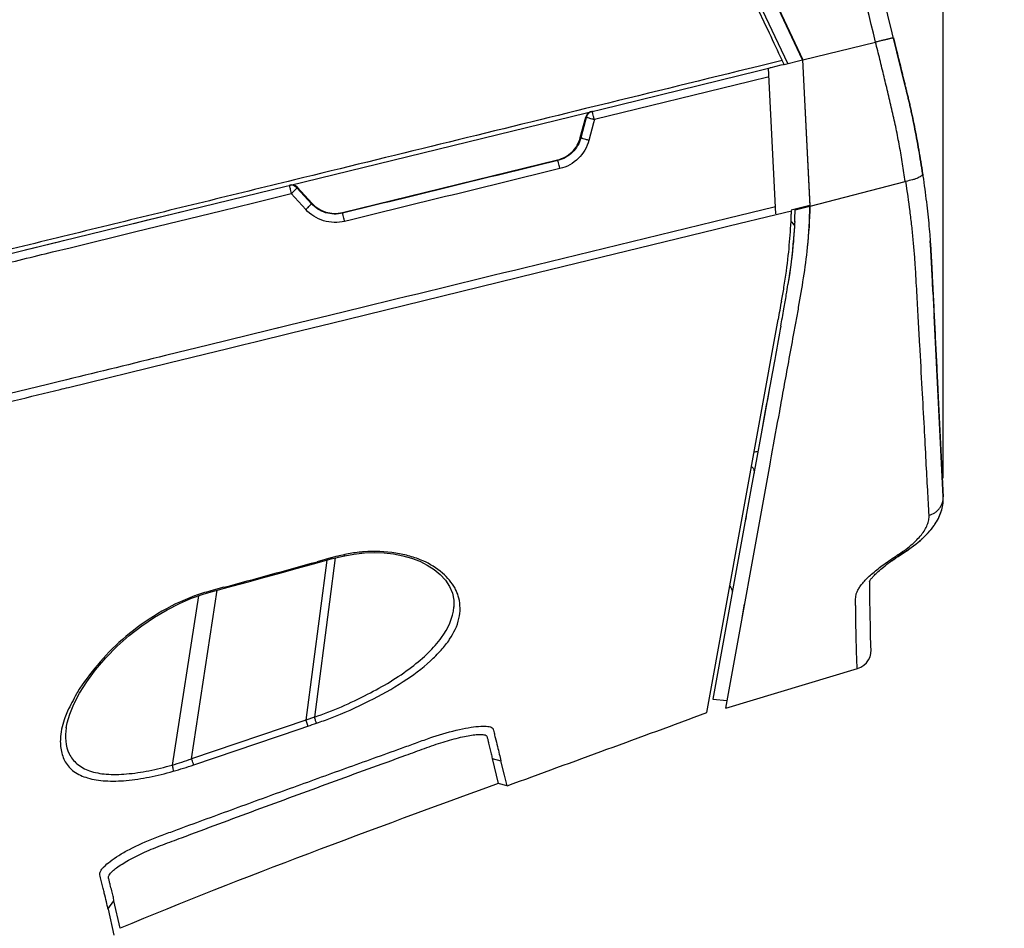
# Model space of a CAD drawing. Header units: millimetres. Extents: x 176 to 472, y 345 to 631.
# Tile 19 of 22: x 392 to 417, y 557 to 580. Entities that reach past the tile are written whole.
import ezdxf

# ---------------------------------------------------------------- set-up
doc = ezdxf.new("R2010")
doc.units = ezdxf.units.MM
doc.header["$LTSCALE"] = 32.67
doc.header["$PDMODE"] = 3
doc.header["$PDSIZE"] = 8
doc.layers.get('0').update_dxf_attribs({"linetype": 'CONTINUOUS'})
doc.layers.get('Defpoints').update_dxf_attribs({"linetype": 'CONTINUOUS'})
doc.layers.add('00_COMPONENTS', color=7, linetype='CONTINUOUS')
doc.layers.add('51__DRAFT_DIMS', color=7, linetype='CONTINUOUS')
doc.styles.get("Standard").update_dxf_attribs({"font": 'simfang.ttf'})
doc.dimstyles.new('DIMSTYLE_3', dxfattribs={"dimtxt": 3, "dimasz": 3, "dimexe": 2.5, "dimexo": 0.5, "dimgap": 0.75, "dimtad": 1, "dimdec": 1, "dimdsep": 46, "dimtxsty": 'STANDARD', "dimblk": '_FILLED', "dimblk1": '_FILLED', "dimblk2": '_FILLED', "dimcen": 0.09, "dimclrt": 3, "dimazin": 2, "dimtp": 0.5, "dimtm": 0.5, "dimtfac": 1, "dimtdec": 1, "dimtofl": 0, "dimtmove": 0, "dimatfit": 3, "dimldrblk": '_FILLED', "dimfxl": 1, "dimtolj": 1, "dimarcsym": 0})
doc.dimstyles.new('DIMSTYLE_4', dxfattribs={"dimtxt": 3, "dimasz": 3, "dimexe": 2.5, "dimexo": 0.5, "dimgap": 0.75, "dimtad": 1, "dimdsep": 46, "dimtxsty": 'STANDARD', "dimblk": '_FILLED', "dimblk1": '_FILLED', "dimblk2": '_FILLED', "dimcen": 0.09, "dimclrt": 3, "dimazin": 2, "dimtp": 0.3, "dimtm": 0.3, "dimtfac": 1, "dimtofl": 0, "dimtmove": 0, "dimatfit": 3, "dimldrblk": '_FILLED', "dimfxl": 1, "dimtolj": 1, "dimarcsym": 0})

# ---------------------------------------------------------------- blocks, each defined once
blk = doc.blocks.new('_FILLED')
at = {"color": 0, "linetype": 'ByBlock'}
blk.add_solid([(0, 0), (-1, 0.1667), (-1, -0.1667)], dxfattribs=at)
blk = doc.blocks.new('*D3')
at = {"layer": '51__DRAFT_DIMS', "color": 0, "lineweight": -2}
for p, q in [((404.524, 602.513), (423.604, 602.513)), ((421.104, 435.271), (421.104, 599.513)), ((382.44, 432.271), (423.604, 432.271))]:
    blk.add_line(p, q, dxfattribs=at)
at = {"layer": 'Defpoints', "color": 0}
for p in [(404.024, 602.513), (421.104, 602.513), (381.94, 432.271)]:
    blk.add_point(p, dxfattribs=at)
at = {"layer": '51__DRAFT_DIMS', "color": 0, "linetype": 'ByBlock', "lineweight": -2, "xscale": 3, "yscale": 3, "zscale": 3}
for p, rotation in [((421.104, 602.513), 90.0000000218), ((421.104, 432.271), 270.0000000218)]:
    blk.add_blockref('_FILLED', p, dxfattribs=dict(at, rotation=rotation))
at = {"layer": '51__DRAFT_DIMS', "color": 3, "insert": (416.354, 517.469), "char_height": 3, "attachment_point": 2, "rotation": 90, "line_spacing_factor": 0.9}
blk.add_mtext('\\A1;170.2', dxfattribs=at)
blk = doc.blocks.new('*D4')
at = {"layer": '51__DRAFT_DIMS', "color": 0, "lineweight": -2}
for p, q in [((318.823, 567.195), (318.823, 612.619)), ((415.673, 568.281), (415.673, 612.619)), ((321.823, 610.119), (412.673, 610.119))]:
    blk.add_line(p, q, dxfattribs=at)
at = {"layer": 'Defpoints', "color": 0}
for p in [(415.673, 610.119), (415.673, 567.781), (318.823, 566.695)]:
    blk.add_point(p, dxfattribs=at)
at = {"layer": '51__DRAFT_DIMS', "color": 0, "linetype": 'ByBlock', "lineweight": -2, "xscale": 3, "yscale": 3, "zscale": 3, "rotation": 180}
blk.add_blockref('_FILLED', (318.823, 610.119), dxfattribs=at)
at = {"layer": '51__DRAFT_DIMS', "color": 0, "linetype": 'ByBlock', "lineweight": -2, "xscale": 3, "yscale": 3, "zscale": 3}
blk.add_blockref('_FILLED', (415.673, 610.119), dxfattribs=at)
at = {"layer": '51__DRAFT_DIMS', "color": 3, "insert": (367.166, 614.869), "char_height": 3, "attachment_point": 2, "line_spacing_factor": 0.9}
blk.add_mtext('\\A1;96.85', dxfattribs=at)

msp = doc.modelspace()

# ---------------------------------------------------------------- linework, layer by layer
at = {"layer": '00_COMPONENTS', "color": 7}
for p, q in [((411.683, 578.926), (400.972, 601.6)), ((412.063, 579.019), (401.327, 601.746)), ((404.521, 595.004), (412.072, 579.021)), ((414.705, 578.319), (410.873, 593.997)), ((414.702, 578.334), (414.395, 579.587)), ((412.072, 579.021), (413.935, 579.476)), ((411.189, 578.805), (411.221, 578.813)), ((411.249, 578.82), (411.221, 578.813)), ((411.505, 578.882), (411.249, 578.82)), ((411.559, 578.895), (411.505, 578.882)), ((411.587, 578.902), (411.54, 579.003)), ((411.587, 578.902), (411.559, 578.895)), ((411.587, 578.902), (412.063, 579.019)), ((412.072, 579.021), (412.063, 579.019)), ((412.063, 579.019), (412.251, 575.262)), ((412.072, 579.019), (412.072, 579.021)), ((412.072, 579.019), (412.072, 579.021)), ((412.259, 575.28), (412.072, 579.019)), ((406.875, 577.75), (410.95, 578.747)), ((410.95, 578.747), (411.189, 578.805)), ((411.376, 575.066), (411.189, 578.805)), ((398.883, 575.797), (406.515, 577.662)), ((406.356, 577.024), (406.495, 577.55)), ((406.515, 577.662), (406.659, 577.698)), ((406.659, 577.698), (406.875, 577.75)), ((400.247, 575.101), (405.772, 576.452)), ((415.14, 576.113), (415.145, 576.081)), ((392.707, 574.287), (398.801, 575.777)), ((398.801, 575.777), (398.883, 575.797)), ((412.26, 575.265), (414.696, 575.897)), ((399.1, 575.742), (399.466, 575.34)), ((412.25, 575.28), (411.771, 575.163)), ((412.26, 575.265), (412.259, 575.28)), ((395.286, 574.918), (396.11, 575.119)), ((410.177, 574.756), (411.38, 575.05)), ((411.38, 575.05), (411.775, 575.147)), ((411.871, 575.17), (412.251, 575.262)), ((411.871, 575.187), (411.871, 575.17)), ((412.251, 575.262), (412.26, 575.265)), ((394.892, 574.821), (395.256, 574.91)), ((395.256, 574.91), (395.286, 574.918)), ((405.268, 573.557), (409.832, 574.672)), ((409.832, 574.672), (410.177, 574.756)), ((391.774, 574.059), (392.707, 574.287)), ((392.103, 574.14), (392.964, 574.35)), ((392.707, 574.287), (392.964, 574.35)), ((392.964, 574.35), (393.091, 574.381)), ((415.353, 574.154), (415.338, 574.37)), ((415.341, 574.327), (415.341, 574.333)), ((415.35, 574.198), (415.35, 574.201)), ((415.364, 573.954), (415.353, 574.154)), ((415.384, 573.568), (415.364, 573.954)), ((400.839, 572.475), (405.268, 573.557)), ((415.396, 573.326), (415.381, 573.648)), ((415.409, 573.071), (415.384, 573.568)), ((415.409, 573.071), (415.535, 570.542)), ((398.938, 572.01), (399.969, 572.262)), ((399.969, 572.262), (400.839, 572.475)), ((409.603, 562.257), (411.439, 572.35)), ((415.673, 567.797), (415.439, 572.46)), ((398.009, 571.783), (398.938, 572.01)), ((411.502, 572.184), (411.488, 572.103)), ((397.719, 571.712), (398.009, 571.783)), ((395.791, 571.241), (397.31, 571.612)), ((397.31, 571.612), (397.719, 571.712)), ((393.215, 570.61), (395.791, 571.241)), ((411.211, 570.596), (410.998, 569.419)), ((415.535, 570.542), (415.536, 570.526)), ((415.536, 570.526), (415.536, 570.523)), ((415.536, 570.523), (415.536, 570.525)), ((415.536, 570.525), (415.536, 570.523)), ((415.536, 570.523), (415.536, 570.523)), ((415.536, 570.523), (415.536, 570.519)), ((415.536, 570.523), (415.537, 570.51)), ((415.536, 570.519), (415.672, 567.802)), ((415.537, 570.51), (415.539, 570.477)), ((410.998, 569.419), (410.87, 568.712)), ((410.87, 568.712), (410.763, 568.127)), ((411.238, 568.696), (411.267, 568.853)), ((410.088, 562.375), (411.228, 568.641)), ((411.228, 568.639), (411.238, 568.696)), ((410.763, 568.128), (409.758, 562.603)), ((415.671, 567.822), (415.658, 568.084)), ((415.671, 567.683), (415.673, 567.727)), ((415.671, 567.684), (415.672, 567.688)), ((415.672, 567.697), (415.672, 567.702)), ((415.672, 567.693), (415.672, 567.697)), ((415.672, 567.688), (415.672, 567.693)), ((415.674, 567.77), (415.673, 567.8)), ((415.673, 567.794), (415.673, 567.797)), ((415.673, 567.789), (415.673, 567.794)), ((415.673, 567.778), (415.673, 567.782)), ((415.673, 567.773), (415.673, 567.778)), ((415.674, 567.769), (415.673, 567.773)), ((415.673, 567.727), (415.674, 567.77)), ((415.673, 567.732), (415.674, 567.736)), ((415.673, 567.727), (415.673, 567.732)), ((415.673, 567.722), (415.673, 567.727)), ((415.673, 567.717), (415.673, 567.722)), ((415.673, 567.711), (415.673, 567.717)), ((415.673, 567.706), (415.673, 567.711)), ((415.674, 567.764), (415.674, 567.769)), ((415.674, 567.759), (415.674, 567.764)), ((415.674, 567.755), (415.674, 567.759)), ((415.674, 567.75), (415.674, 567.755)), ((415.674, 567.741), (415.674, 567.746)), ((415.674, 567.736), (415.674, 567.741)), ((415.623, 567.432), (415.624, 567.436)), ((415.624, 567.436), (415.626, 567.441)), ((415.627, 567.447), (415.629, 567.452)), ((415.629, 567.452), (415.631, 567.458)), ((415.631, 567.458), (415.632, 567.463)), ((415.632, 567.463), (415.634, 567.469)), ((415.634, 567.469), (415.635, 567.474)), ((415.635, 567.474), (415.637, 567.479)), ((415.637, 567.479), (415.638, 567.484)), ((415.64, 567.493), (415.642, 567.498)), ((415.642, 567.498), (415.643, 567.503)), ((415.643, 567.503), (415.644, 567.508)), ((415.644, 567.508), (415.645, 567.513)), ((415.645, 567.513), (415.646, 567.518)), ((415.646, 567.518), (415.647, 567.523)), ((415.647, 567.523), (415.649, 567.527)), ((415.65, 567.535), (415.651, 567.54)), ((415.651, 567.54), (415.652, 567.545)), ((415.652, 567.545), (415.653, 567.549)), ((415.653, 567.549), (415.654, 567.554)), ((415.654, 567.554), (415.655, 567.559)), ((415.655, 567.559), (415.656, 567.565)), ((415.656, 567.565), (415.657, 567.571)), ((415.659, 567.58), (415.66, 567.585)), ((415.66, 567.585), (415.661, 567.591)), ((415.661, 567.591), (415.662, 567.597)), ((415.662, 567.597), (415.663, 567.603)), ((415.663, 567.608), (415.664, 567.614)), ((415.663, 567.603), (415.663, 567.608)), ((415.665, 567.621), (415.666, 567.626)), ((415.666, 567.632), (415.667, 567.637)), ((415.666, 567.626), (415.666, 567.632)), ((415.667, 567.637), (415.668, 567.642)), ((415.668, 567.64), (415.671, 567.683)), ((415.668, 567.648), (415.669, 567.653)), ((415.668, 567.642), (415.668, 567.648)), ((415.669, 567.653), (415.669, 567.658)), ((415.67, 567.669), (415.671, 567.674)), ((415.67, 567.664), (415.67, 567.669)), ((415.671, 567.679), (415.671, 567.684)), ((415.671, 567.674), (415.671, 567.679)), ((410.612, 567.297), (410.595, 567.203)), ((415.514, 567.186), (415.517, 567.192)), ((415.517, 567.192), (415.52, 567.198)), ((415.52, 567.198), (415.523, 567.203)), ((415.523, 567.203), (415.527, 567.209)), ((415.527, 567.209), (415.53, 567.215)), ((415.53, 567.215), (415.533, 567.22)), ((415.534, 567.223), (415.537, 567.229)), ((415.537, 567.229), (415.54, 567.234)), ((415.54, 567.234), (415.543, 567.24)), ((415.543, 567.24), (415.545, 567.245)), ((415.545, 567.245), (415.548, 567.25)), ((415.548, 567.25), (415.551, 567.255)), ((415.551, 567.255), (415.555, 567.263)), ((415.559, 567.273), (415.563, 567.281)), ((415.563, 567.281), (415.566, 567.288)), ((415.566, 567.288), (415.57, 567.295)), ((415.57, 567.295), (415.573, 567.303)), ((415.573, 567.303), (415.576, 567.31)), ((415.58, 567.319), (415.583, 567.326)), ((415.583, 567.326), (415.586, 567.333)), ((415.586, 567.333), (415.589, 567.339)), ((415.589, 567.339), (415.592, 567.346)), ((415.592, 567.346), (415.594, 567.353)), ((415.597, 567.359), (415.599, 567.366)), ((415.599, 567.366), (415.602, 567.372)), ((415.602, 567.372), (415.604, 567.378)), ((415.604, 567.378), (415.606, 567.384)), ((415.606, 567.384), (415.609, 567.391)), ((415.609, 567.391), (415.611, 567.397)), ((415.615, 567.409), (415.617, 567.415)), ((415.617, 567.415), (415.619, 567.42)), ((415.619, 567.42), (415.621, 567.426)), ((415.621, 567.426), (415.623, 567.432)), ((415.331, 566.929), (415.341, 566.94)), ((415.345, 566.946), (415.355, 566.957)), ((415.355, 566.957), (415.363, 566.968)), ((415.363, 566.968), (415.372, 566.979)), ((415.372, 566.979), (415.38, 566.989)), ((415.388, 566.999), (415.396, 567.009)), ((415.396, 567.009), (415.403, 567.019)), ((415.403, 567.019), (415.41, 567.029)), ((415.41, 567.029), (415.417, 567.038)), ((415.421, 567.043), (415.427, 567.052)), ((415.436, 567.065), (415.442, 567.073)), ((415.442, 567.073), (415.448, 567.082)), ((415.456, 567.094), (415.461, 567.101)), ((415.461, 567.101), (415.466, 567.109)), ((415.466, 567.109), (415.471, 567.116)), ((415.471, 567.116), (415.475, 567.123)), ((415.475, 567.123), (415.48, 567.13)), ((415.484, 567.136), (415.488, 567.143)), ((415.488, 567.143), (415.492, 567.149)), ((415.492, 567.149), (415.496, 567.155)), ((415.496, 567.155), (415.499, 567.162)), ((415.499, 567.162), (415.503, 567.168)), ((415.503, 567.168), (415.507, 567.174)), ((415.262, 566.852), (415.274, 566.866)), ((415.274, 566.866), (415.287, 566.879)), ((415.287, 566.879), (415.299, 566.892)), ((415.31, 566.905), (415.32, 566.917)), ((415.32, 566.917), (415.331, 566.929)), ((414.899, 566.531), (414.92, 566.547)), ((400.061, 566.231), (399.914, 565.105)), ((414.351, 566.157), (414.407, 566.196)), ((414.401, 566.192), (414.459, 566.232)), ((414.454, 566.229), (414.514, 566.269)), ((414.514, 566.269), (414.571, 566.306)), ((414.664, 566.366), (414.571, 566.306)), ((396.877, 565.36), (397.413, 565.505)), ((413.785, 565.621), (413.785, 565.637)), ((413.785, 565.571), (413.785, 565.621)), ((413.787, 565.28), (413.786, 565.456)), ((413.79, 565.083), (413.787, 565.28)), ((399.914, 565.105), (399.53, 562.14)), ((403.112, 564.968), (403.114, 564.992)), ((410.51, 564.695), (410.574, 565.047)), ((413.793, 564.901), (413.79, 565.083)), ((413.805, 564.335), (413.793, 564.901)), ((413.809, 564.145), (413.805, 564.335)), ((413.811, 564.08), (413.809, 564.145)), ((413.812, 564.049), (413.811, 564.08)), ((413.813, 564.021), (413.812, 564.049)), ((410.088, 562.375), (413.47, 563.392)), ((409.758, 562.603), (410.123, 562.569)), ((399.314, 562.065), (396.379, 561.072)), ((393.159, 561.872), (393.158, 561.864)), ((404.094, 561.082), (404.249, 560.44)), ((404.406, 560.648), (404.317, 561.017)), ((404.474, 560.376), (404.406, 560.648)), ((404.474, 560.375), (404.251, 560.441)), ((394.544, 556.718), (394.385, 557.42)), ((394.232, 557.21), (394.381, 556.545))]:
    msp.add_line(p, q, dxfattribs=at)
at = {"layer": '00_COMPONENTS', "color": 4}
for p, q in [((411.195, 578.919), (410.925, 578.853)), ((411.163, 578.911), (410.925, 578.853)), ((411.54, 579.003), (411.195, 578.919)), ((411.2, 578.583), (410.715, 578.464)), ((410.715, 578.464), (406.717, 577.488)), ((406.82, 577.849), (406.489, 577.768)), ((406.513, 577.554), (406.49, 577.469)), ((406.495, 577.55), (406.513, 577.554)), ((406.49, 577.469), (406.371, 577.02)), ((406.694, 577.402), (406.575, 576.954)), ((406.717, 577.488), (406.694, 577.402)), ((406.356, 577.024), (406.371, 577.02)), ((405.772, 576.452), (405.776, 576.436)), ((399.023, 575.941), (398.858, 575.901)), ((399.023, 575.941), (398.858, 575.901)), ((397.972, 575.352), (398.936, 575.587)), ((399.309, 575.178), (398.936, 575.587)), ((399.079, 575.737), (399.1, 575.742)), ((399.452, 575.327), (399.079, 575.737)), ((397.133, 575.146), (397.972, 575.352)), ((399.466, 575.34), (399.452, 575.327)), ((394.942, 574.611), (397.133, 575.146)), ((400.247, 575.101), (400.252, 575.084)), ((411.333, 575.242), (410.13, 574.949)), ((411.366, 575.251), (411.333, 575.242)), ((411.366, 575.251), (411.333, 575.242)), ((410.13, 574.949), (405.22, 573.751)), ((393.256, 574.198), (394.942, 574.611)), ((392.81, 574.089), (393.256, 574.198)), ((400.791, 572.67), (399.921, 572.457)), ((399.921, 572.457), (398.89, 572.205)), ((398.89, 572.205), (396.803, 571.695)), ((398.89, 572.205), (398.127, 572.019)), ((396.803, 571.695), (395.744, 571.436)), ((395.744, 571.436), (395.707, 571.427)), ((415.539, 570.477), (415.539, 570.477)), ((415.539, 570.477), (415.539, 570.477)), ((415.672, 567.801), (415.672, 567.802)), ((415.672, 567.8), (415.673, 567.8)), ((415.673, 567.8), (415.673, 567.8)), ((399.851, 566.174), (399.314, 562.065)), ((399.949, 566.229), (399.603, 566.133)), ((397.207, 565.477), (396.87, 565.386)), ((396.556, 565.258), (395.877, 560.911)), ((396.379, 561.072), (397.034, 565.402)), ((399.53, 562.139), (399.314, 562.066)), ((399.137, 561.834), (399.364, 561.911)), ((396.433, 560.917), (399.137, 561.834)), ((404.092, 561.082), (404.318, 561.016)), ((394.228, 557.214), (394.381, 557.424))]:
    msp.add_line(p, q, dxfattribs=at)
at = {"layer": '00_COMPONENTS', "color": 7}
for points in [[(415.381, 573.648), (415.372, 573.813), (415.363, 573.981)], [(414.622, 566.339), (414.67, 566.37), (414.731, 566.41), (414.792, 566.452), (414.852, 566.496), (414.912, 566.541), (414.971, 566.587), (415.029, 566.633), (415.085, 566.681), (415.138, 566.729), (415.189, 566.778), (415.238, 566.827), (415.284, 566.875), (415.327, 566.923), (415.367, 566.971), (415.403, 567.019), (415.437, 567.065), (415.468, 567.111), (415.497, 567.157), (415.523, 567.202), (415.547, 567.247), (415.568, 567.291), (415.588, 567.335), (415.605, 567.379), (415.62, 567.423), (415.633, 567.467), (415.645, 567.51), (415.654, 567.554), (415.662, 567.597), (415.668, 567.64)], [(415.612, 567.401), (415.613, 567.403), (415.615, 567.409)], [(415.427, 567.052), (415.43, 567.056), (415.436, 567.065)], [(415.067, 566.666), (415.08, 566.678), (415.092, 566.688), (415.104, 566.699)], [(415.116, 566.709), (415.127, 566.719), (415.137, 566.729), (415.147, 566.738), (415.157, 566.748)], [(415.176, 566.766), (415.185, 566.774), (415.194, 566.783), (415.202, 566.791), (415.21, 566.799)], [(415.218, 566.807), (415.226, 566.815), (415.234, 566.822), (415.241, 566.83), (415.248, 566.837), (415.255, 566.845)], [(414.664, 566.366), (414.702, 566.392), (414.738, 566.416), (414.77, 566.438), (414.8, 566.458), (414.827, 566.478), (414.853, 566.497), (414.877, 566.514)], [(414.959, 566.577), (414.977, 566.591), (414.994, 566.605)], [(415.01, 566.618), (415.025, 566.631), (415.04, 566.643), (415.054, 566.655)], [(397.413, 565.505), (397.839, 565.62), (398.261, 565.735), (398.679, 565.85), (399.094, 565.964), (399.504, 566.077), (399.959, 566.204)], [(399.959, 566.204), (399.994, 566.214), (400.11, 566.243), (400.223, 566.27), (400.307, 566.288)], [(400.307, 566.288), (400.541, 566.328), (400.813, 566.358), (401.073, 566.368), (401.321, 566.36), (401.564, 566.333), (401.799, 566.288), (402.022, 566.225), (402.233, 566.145), (402.428, 566.047), (402.605, 565.934), (402.762, 565.804), (402.896, 565.657), (403, 565.498), (403.073, 565.327), (403.111, 565.145), (403.112, 564.968)], [(414.51, 566.266), (414.568, 566.304), (414.619, 566.337)], [(413.782, 565.634), (413.782, 565.633), (413.781, 565.63), (413.78, 565.628), (413.78, 565.628), (413.781, 565.63), (413.783, 565.633), (413.785, 565.638), (413.789, 565.645), (413.794, 565.652), (413.8, 565.662), (413.807, 565.672), (413.816, 565.685), (413.826, 565.699), (413.839, 565.714), (413.853, 565.731), (413.869, 565.749), (413.887, 565.768), (413.906, 565.789), (413.928, 565.811), (413.952, 565.834), (413.977, 565.859), (414.005, 565.884), (414.035, 565.911), (414.068, 565.939), (414.102, 565.967), (414.139, 565.997), (414.178, 566.028), (414.219, 566.06), (414.262, 566.093), (414.308, 566.126), (414.356, 566.161)], [(413.786, 565.456), (413.785, 565.536), (413.785, 565.571)], [(393.158, 561.864), (393.182, 561.992), (393.248, 562.219), (393.353, 562.477), (393.5, 562.759), (393.685, 563.052), (393.911, 563.356), (394.176, 563.665), (394.467, 563.96), (394.775, 564.234), (395.1, 564.488), (395.429, 564.712), (395.75, 564.901), (396.064, 565.061), (396.372, 565.193), (396.673, 565.299), (396.878, 565.359)], [(413.817, 563.965), (413.817, 563.966), (413.816, 563.97), (413.816, 563.977), (413.815, 563.986), (413.814, 563.996), (413.814, 564.008), (413.813, 564.021)]]:
    msp.add_lwpolyline(points, dxfattribs=at)
for centre, radius, start, end in [((406.688, 577.499), 0.2, 110.6606, 165.2057), ((406.707, 577.503), 0.2, 144.7855, 151.6654), ((406.688, 577.5), 0.199, 103.7572, 110.739), ((398.952, 575.608), 0.2, 49.2478, 103.7504), ((398.953, 575.608), 0.199, 42.2986, 49.3231), ((400.057, 575.878), 0.8, 222.2827, 283.7366), ((398.307, 575.519), 13.473, 356.4673, 357.9989), ((398.692, 575.504), 13.088, 358.0042, 358.4338), ((396.034, 575.65), 15.845, 357.163, 358.2623), ((398.58, 575.636), 13.685, 353.996, 358.4473), ((419.565, 580.845), 9.821, 217.3961, 218.2575), ((383.278, 577.708), 28.755, 350.5529, 351.0863), ((382.782, 577.84), 29.176, 350.1119, 350.4564), ((343.511, 584.756), 69.052, 349.6506, 350.05457), ((374.416, 579.179), 37.739, 349.9977, 350.5578), ((343.659, 584.589), 68.968, 349.63765, 350.00952), ((744.774, 509.534), 339.106, 169.62641, 169.8283), ((409.964, 577.382), 8.471, 275.8141, 276.452), ((413.326, 563.871), 0.5, 286.7801, 10.8303)]:
    msp.add_arc(centre, radius, start, end, dxfattribs=at)
at = {"layer": '00_COMPONENTS', "color": 4}
for centre, radius, start, end in [((406.706, 577.503), 0.2, 158.0973, 165.1525), ((406.709, 577.502), 0.203, 151.6566, 158.1073), ((407.543, 580.656), 3.273, 254.1472, 254.7657), ((407.562, 580.724), 3.344, 254.7577, 255.3753), ((398.931, 575.603), 0.2, 42.2579, 103.7413), ((402.02, 558.473), 8.028, 104.6337, 104.9497), ((401.791, 559.359), 7.113, 103.6301, 104.6505), ((401.342, 561.215), 5.203, 101.4667, 103.6447), ((414.491, 566.538), 0.238, 302.5843, 303.5665), ((414.491, 566.537), 0.238, 303.5673, 305.0519), ((310.461, 886.893), 332.916, 285.1035, 285.53103), ((398.456, 559.695), 5.907, 107.7176, 109.7881), ((398.809, 558.588), 7.069, 105.9241, 107.7182), ((393.196, 570.145), 9.616, 286.1898, 289.3333), ((393.151, 570.456), 10.088, 285.8452, 288.9845)]:
    msp.add_arc(centre, radius, start, end, dxfattribs=at)
at = {"layer": '00_COMPONENTS', "color": 7}
for points, knots in [([(411.54, 579.003), (411.54, 579.003), (411.539, 579.006), (411.429, 579.24), (409.917, 582.468), (407.52, 587.512), (405.243, 592.331), (404.38, 594.159)], [0, 0, 0, 0, 0.000013, 0.000485, 0.046237, 0.638109, 1, 1, 1, 1]), ([(414.395, 579.587), (414.395, 579.588), (414.394, 579.588), (414.393, 579.587), (414.39, 579.587), (414.384, 579.585), (414.374, 579.582), (414.359, 579.579), (414.34, 579.574), (414.318, 579.569), (414.291, 579.563), (414.261, 579.555), (414.228, 579.547), (414.178, 579.535), (414.111, 579.519), (414.025, 579.498), (413.965, 579.483), (413.935, 579.476)], [0, 0, 0, 0, 0.001543, 0.005137, 0.011053, 0.019303, 0.042739, 0.075271, 0.116597, 0.166343, 0.224122, 0.289416, 0.3616, 0.440043, 0.612923, 0.802045, 1, 1, 1, 1]), ([(414.395, 579.587), (414.419, 579.491), (414.462, 579.314), (414.526, 579.054), (414.576, 578.85), (414.615, 578.687), (414.645, 578.565), (414.671, 578.46), (414.689, 578.384), (414.709, 578.306), (414.708, 578.309), (414.714, 578.284), (414.719, 578.263), (414.726, 578.234), (414.735, 578.196), (414.747, 578.147), (414.766, 578.07), (414.789, 577.971), (414.818, 577.849), (414.846, 577.723), (414.884, 577.548), (414.932, 577.316), (414.99, 577.018), (415.061, 576.616), (415.112, 576.302), (415.142, 576.099)], [0, 0, 0, 0, 0.032254, 0.059686, 0.087117, 0.100833, 0.114549, 0.128265, 0.135123, 0.141981, 0.148839, 0.155697, 0.169412, 0.183128, 0.196844, 0.224276, 0.251708, 0.306571, 0.361434, 0.416298, 0.471161, 0.580888, 0.690615, 0.800342, 1, 1, 1, 1]), ([(415.142, 576.099), (415.112, 576.302), (415.062, 576.616), (414.99, 577.018), (414.932, 577.316), (414.884, 577.548), (414.846, 577.723), (414.818, 577.849), (414.789, 577.971), (414.766, 578.07), (414.747, 578.147), (414.736, 578.196), (414.726, 578.234), (414.719, 578.263), (414.714, 578.284), (414.709, 578.304), (414.709, 578.306), (414.709, 578.306)], [0, 0, 0, 0, 0.234109, 0.362831, 0.491553, 0.620274, 0.684635, 0.748996, 0.813357, 0.877718, 0.909898, 0.942079, 0.958169, 0.974259, 0.990349, 0.998394, 1, 1, 1, 1]), ([(405.772, 576.452), (405.91, 576.485), (406.172, 576.629), (406.32, 576.888), (406.356, 577.024)], [0, 0, 0, 0, 0.501922, 1, 1, 1, 1]), ([(415.142, 576.099), (415.143, 576.095), (415.142, 576.086), (415.137, 576.072), (415.128, 576.059), (415.11, 576.04), (415.076, 576.016), (415.024, 575.989), (414.96, 575.963), (414.855, 575.93), (414.771, 575.912), (414.712, 575.901)], [0, 0, 0, 0, 0.025729, 0.053423, 0.085272, 0.122657, 0.216276, 0.335041, 0.476955, 0.638442, 1, 1, 1, 1]), ([(415.142, 576.099), (415.145, 576.078), (415.181, 575.834), (415.228, 575.477), (415.277, 575.052), (415.307, 574.749), (415.327, 574.513), (415.341, 574.333), (415.35, 574.204), (415.357, 574.078), (415.363, 573.976), (415.367, 573.896), (415.37, 573.847), (415.372, 573.807), (415.373, 573.778), (415.375, 573.752), (415.376, 573.737), (415.376, 573.724), (415.376, 573.728), (415.379, 573.677), (415.381, 573.629), (415.386, 573.537), (415.392, 573.409), (415.4, 573.254), (415.41, 573.047), (415.423, 572.789), (415.444, 572.376), (415.469, 571.859), (415.5, 571.239), (415.523, 570.795), (415.535, 570.557), (415.536, 570.525)], [0, 0, 0, 0, 0.016773, 0.202712, 0.295681, 0.388651, 0.48162, 0.528105, 0.57459, 0.621074, 0.667559, 0.690801, 0.714044, 0.725665, 0.737286, 0.748907, 0.754718, 0.757623, 0.760529, 0.763434, 0.766339, 0.77215, 0.783771, 0.795392, 0.807013, 0.830256, 0.853498, 0.899983, 0.946468, 0.992952, 1, 1, 1, 1]), ([(414.696, 575.897), (414.698, 575.898), (414.7, 575.898), (414.704, 575.899), (414.709, 575.9), (414.711, 575.901), (414.712, 575.902)], [0, 0, 0, 0, 0.250222, 0.500532, 0.750219, 1, 1, 1, 1]), ([(411.859, 574.866), (411.852, 574.728), (411.835, 574.453), (411.784, 573.915), (411.728, 573.515), (411.686, 573.252)], [0, 0, 0, 0, 0.255643, 0.50796, 1, 1, 1, 1]), ([(411.857, 574.825), (411.849, 574.69), (411.81, 574.166), (411.744, 573.644), (411.686, 573.257)], [0, 0, 0, 0, 0.25631, 1, 1, 1, 1]), ([(411.555, 573.003), (411.565, 573.062), (411.62, 573.396), (411.697, 573.956), (411.74, 574.459), (411.755, 574.689)], [0, 0, 0, 0, 0.105343, 0.591514, 1, 1, 1, 1]), ([(415.338, 574.37), (415.339, 574.358), (415.343, 574.302), (415.35, 574.204), (415.357, 574.078), (415.363, 573.976), (415.368, 573.896), (415.37, 573.847), (415.372, 573.807), (415.374, 573.778), (415.375, 573.752), (415.376, 573.737), (415.376, 573.724), (415.376, 573.728), (415.379, 573.677), (415.381, 573.629), (415.386, 573.537), (415.392, 573.409), (415.4, 573.254), (415.405, 573.141), (415.408, 573.08), (415.409, 573.071)], [0, 0, 0, 0, 0.042732, 0.201111, 0.35949, 0.517869, 0.597059, 0.676249, 0.715843, 0.755438, 0.795033, 0.81483, 0.824729, 0.834628, 0.844526, 0.854425, 0.874222, 0.913817, 0.953412, 0.993007, 1, 1, 1, 1]), ([(411.267, 568.853), (411.336, 569.232), (411.442, 569.819), (411.588, 570.624), (411.706, 571.276), (411.811, 571.84), (411.896, 572.307), (411.985, 572.796), (412.092, 573.428), (412.162, 573.942), (412.19, 574.204)], [0, 0, 0, 0, 0.213195, 0.329362, 0.45158, 0.579617, 0.645913, 0.713809, 0.854213, 1, 1, 1, 1]), ([(411.488, 572.103), (411.441, 571.845), (411.347, 571.343), (411.256, 570.84), (411.211, 570.596)], [0, 0, 0, 0, 0.513494, 1, 1, 1, 1]), ([(389.226, 569.782), (389.311, 569.793), (389.792, 569.858), (390.664, 570.011), (391.836, 570.272), (392.685, 570.48), (393.144, 570.593), (393.215, 570.61)], [0, 0, 0, 0, 0.062679, 0.357227, 0.651775, 0.946323, 1, 1, 1, 1]), ([(410.752, 568.572), (410.756, 568.57), (410.772, 568.562), (410.786, 568.548), (410.793, 568.535)], [0, 0, 0, 0, 0.218757, 1, 1, 1, 1]), ([(410.793, 568.535), (410.8, 568.524), (410.82, 568.478), (410.817, 568.425), (410.811, 568.388)], [0, 0, 0, 0, 0.257182, 1, 1, 1, 1]), ([(400.797, 566.386), (400.757, 566.383), (400.592, 566.368), (400.429, 566.343), (400.308, 566.315)], [0, 0, 0, 0, 0.247333, 1, 1, 1, 1]), ([(403.139, 565.451), (403.059, 565.598), (402.812, 565.882), (402.394, 566.139), (401.976, 566.281), (401.474, 566.398), (401.07, 566.405), (400.797, 566.386)], [0, 0, 0, 0, 0.189786, 0.416801, 0.548166, 0.689553, 1, 1, 1, 1]), ([(403.237, 565.201), (403.22, 565.266), (403.19, 565.351), (403.15, 565.431), (403.139, 565.451)], [0, 0, 0, 0, 0.744277, 1, 1, 1, 1]), ([(403.001, 564.14), (403.108, 564.303), (403.277, 564.643), (403.28, 565.031), (403.237, 565.201)], [0, 0, 0, 0, 0.526321, 1, 1, 1, 1]), ([(399.53, 562.14), (399.998, 562.304), (400.861, 562.675), (401.836, 563.256), (402.452, 563.777), (402.88, 564.255), (403.088, 564.687), (403.112, 564.968)], [0, 0, 0, 0, 0.313387, 0.593021, 0.714304, 0.821984, 1, 1, 1, 1]), ([(394.235, 557.209), (394.219, 557.273), (394.189, 557.41), (394.145, 557.588), (394.106, 557.746), (394.072, 557.877), (394.048, 557.994), (394.014, 558.095), (394.028, 558.176), (394.075, 558.242), (394.154, 558.331), (394.298, 558.451), (394.517, 558.599), (394.897, 558.814), (395.332, 559.005), (395.796, 559.175), (396.27, 559.35), (396.864, 559.568), (397.813, 559.915), (399.001, 560.347), (400.189, 560.776), (401.14, 561.119), (401.735, 561.333), (402.21, 561.505), (402.672, 561.673), (403.121, 561.803), (403.536, 561.884), (403.779, 561.911), (403.945, 561.912), (404.041, 561.893), (404.09, 561.874), (404.117, 561.842), (404.13, 561.796), (404.146, 561.721), (404.182, 561.582), (404.226, 561.398), (404.275, 561.199), (404.304, 561.076), (404.317, 561.018)], [0, 0, 0, 0, 0.015497, 0.033287, 0.043203, 0.053883, 0.065382, 0.071461, 0.078662, 0.083879, 0.090355, 0.106859, 0.127915, 0.152784, 0.209931, 0.239806, 0.269668, 0.329398, 0.389128, 0.508588, 0.628047, 0.687777, 0.747507, 0.777372, 0.807219, 0.863695, 0.887605, 0.907037, 0.921328, 0.926494, 0.930397, 0.933341, 0.936071, 0.941423, 0.951583, 0.969961, 0.986028, 1, 1, 1, 1]), ([(394.385, 557.42), (394.38, 557.44), (394.376, 557.484), (394.361, 557.548), (394.343, 557.615), (394.321, 557.711), (394.294, 557.812), (394.272, 557.904), (394.261, 557.961), (394.245, 558.003), (394.24, 558.059), (394.282, 558.124), (394.354, 558.196), (394.46, 558.281), (394.599, 558.374), (394.835, 558.512), (395.181, 558.684), (395.637, 558.867), (396.274, 559.102), (397.392, 559.522), (398.671, 559.993), (399.952, 560.462), (400.913, 560.813), (401.714, 561.104), (402.353, 561.338), (402.819, 561.504), (403.196, 561.607), (403.468, 561.664), (403.634, 561.689), (403.77, 561.7), (403.868, 561.695), (403.94, 561.68), (403.959, 561.646), (403.963, 561.633)], [0, 0, 0, 0, 0.005689, 0.011616, 0.017807, 0.024329, 0.038356, 0.045922, 0.049854, 0.05386, 0.058175, 0.064366, 0.073611, 0.085862, 0.100948, 0.118552, 0.159616, 0.205019, 0.250998, 0.342953, 0.526864, 0.61882, 0.710775, 0.80273, 0.848706, 0.894355, 0.936119, 0.954041, 0.969291, 0.9815, 0.990456, 0.996215, 1, 1, 1, 1]), ([(403.963, 561.633), (403.971, 561.606), (403.981, 561.553), (404.008, 561.453), (404.034, 561.336), (404.069, 561.206), (404.084, 561.121), (404.094, 561.082)], [0, 0, 0, 0, 0.146632, 0.28629, 0.546742, 0.783711, 1, 1, 1, 1])]:
    msp.add_open_spline(points, degree=3, knots=knots, dxfattribs=at)
at = {"layer": '00_COMPONENTS', "color": 4}
for points, knots in [([(413.935, 579.476), (413.638, 580.688), (412.457, 585.521), (411.275, 590.353), (410.391, 593.973)], [0, 0, 0, 0, 0.250918, 1, 1, 1, 1]), ([(414.696, 575.897), (414.675, 576.048), (414.63, 576.35), (414.553, 576.801), (414.465, 577.251), (414.365, 577.697), (414.26, 578.143), (414.154, 578.588), (414.046, 579.032), (413.972, 579.328), (413.935, 579.476)], [0, 0, 0, 0, 0.125044, 0.250081, 0.375082, 0.500068, 0.625064, 0.750055, 0.875031, 1, 1, 1, 1]), ([(406.513, 577.554), (406.513, 577.551), (406.531, 577.546), (406.554, 577.535), (406.598, 577.522), (406.63, 577.512), (406.648, 577.507)], [0, 0, 0, 0, 0.080747, 0.287933, 0.604279, 1, 1, 1, 1]), ([(406.717, 577.488), (406.708, 577.514), (406.698, 577.564), (406.684, 577.621), (406.672, 577.661), (406.666, 577.678), (406.665, 577.699), (406.659, 577.698)], [0, 0, 0, 0, 0.37447, 0.700711, 0.826683, 0.920445, 1, 1, 1, 1]), ([(406.371, 577.02), (406.334, 576.881), (406.183, 576.617), (405.916, 576.471), (405.776, 576.436)], [0, 0, 0, 0, 0.499903, 1, 1, 1, 1]), ([(406.575, 576.954), (406.529, 576.781), (406.34, 576.452), (406.008, 576.27), (405.834, 576.227)], [0, 0, 0, 0, 0.499985, 1, 1, 1, 1]), ([(406.575, 576.954), (406.55, 576.961), (406.502, 576.974), (406.445, 576.991), (406.409, 577.003), (406.389, 577.01), (406.379, 577.015), (406.371, 577.018), (406.371, 577.02)], [0, 0, 0, 0, 0.371218, 0.693981, 0.819613, 0.91436, 0.974906, 1, 1, 1, 1]), ([(405.834, 576.227), (405.827, 576.253), (405.815, 576.302), (405.8, 576.36), (405.789, 576.397), (405.784, 576.418), (405.779, 576.428), (405.778, 576.436), (405.776, 576.436)], [0, 0, 0, 0, 0.371345, 0.69523, 0.821366, 0.91634, 0.976596, 1, 1, 1, 1]), ([(398.858, 575.901), (398.087, 575.712), (396.545, 575.334), (394.232, 574.768), (391.919, 574.202), (389.99, 573.733), (388.419, 573.489), (387.228, 573.42), (386.036, 573.506), (384.869, 573.756), (383.741, 574.141), (382.645, 574.607), (381.571, 575.118), (380.861, 575.47), (380.506, 575.648)], [0, 0, 0, 0, 0.125023, 0.250047, 0.37507, 0.500091, 0.562607, 0.625143, 0.687654, 0.750153, 0.81265, 0.875114, 0.937565, 1, 1, 1, 1]), ([(398.883, 575.797), (398.884, 575.797), (398.885, 575.79), (398.888, 575.783), (398.891, 575.766), (398.899, 575.736), (398.912, 575.687), (398.92, 575.645), (398.926, 575.622)], [0, 0, 0, 0, 0.019542, 0.074973, 0.164901, 0.286851, 0.609207, 1, 1, 1, 1]), ([(415.307, 567.326), (415.296, 567.541), (415.271, 568.004), (415.231, 568.755), (415.185, 569.623), (415.13, 570.619), (415.08, 571.532), (415.042, 572.22), (415.019, 572.64), (415.001, 572.969), (414.981, 573.309), (414.961, 573.658), (414.937, 574.017), (414.905, 574.383), (414.866, 574.757), (414.806, 575.264), (414.752, 575.646), (414.712, 575.901)], [0, 0, 0, 0, 0.074868, 0.161784, 0.262385, 0.378226, 0.509828, 0.581314, 0.61851, 0.656804, 0.696323, 0.737047, 0.778887, 0.82175, 0.865473, 0.909876, 1, 1, 1, 1]), ([(398.936, 575.587), (398.969, 575.615), (399.014, 575.665), (399.066, 575.711), (399.077, 575.733)], [0, 0, 0, 0, 0.643557, 1, 1, 1, 1]), ([(399.077, 575.733), (399.078, 575.734), (399.078, 575.735), (399.079, 575.737), (399.079, 575.737)], [0, 0, 0, 0, 0.667973, 1, 1, 1, 1]), ([(399.309, 575.178), (399.328, 575.195), (399.363, 575.228), (399.404, 575.268), (399.429, 575.295), (399.442, 575.31), (399.449, 575.32), (399.453, 575.326), (399.452, 575.327)], [0, 0, 0, 0, 0.373174, 0.694604, 0.81926, 0.913289, 0.973706, 1, 1, 1, 1]), ([(400.252, 575.084), (400.111, 575.05), (399.806, 575.057), (399.549, 575.221), (399.452, 575.327)], [0, 0, 0, 0, 0.500582, 1, 1, 1, 1]), ([(400.305, 574.874), (400.13, 574.832), (399.75, 574.841), (399.43, 575.045), (399.309, 575.178)], [0, 0, 0, 0, 0.500389, 1, 1, 1, 1]), ([(400.305, 574.874), (400.298, 574.901), (400.287, 574.949), (400.272, 575.006), (400.263, 575.045), (400.256, 575.065), (400.256, 575.079), (400.252, 575.084)], [0, 0, 0, 0, 0.372091, 0.696216, 0.82233, 0.917201, 1, 1, 1, 1]), ([(415.307, 567.326), (415.359, 567.34), (415.435, 567.374), (415.522, 567.441), (415.579, 567.503), (415.624, 567.573), (415.665, 567.671), (415.675, 567.75), (415.672, 567.801)], [0, 0, 0, 0, 0.2491, 0.378863, 0.509127, 0.637968, 0.763767, 1, 1, 1, 1]), ([(414.489, 566.299), (414.614, 566.38), (414.79, 566.504), (414.991, 566.688), (415.109, 566.818), (415.2, 566.947), (415.256, 567.056), (415.285, 567.142), (415.3, 567.204), (415.308, 567.266), (415.309, 567.306), (415.307, 567.326)], [0, 0, 0, 0, 0.327411, 0.469255, 0.597317, 0.712436, 0.816211, 0.86451, 0.91094, 0.956067, 1, 1, 1, 1]), ([(399.95, 566.23), (399.953, 566.224), (399.957, 566.219), (399.957, 566.203), (399.959, 566.204)], [0, 0, 0, 0, 0.737941, 1, 1, 1, 1]), ([(400.307, 566.288), (400.309, 566.288), (400.308, 566.301), (400.308, 566.308), (400.308, 566.315)], [0, 0, 0, 0, 0.280701, 1, 1, 1, 1]), ([(413.47, 563.392), (413.467, 563.405), (413.462, 563.438), (413.458, 563.494), (413.455, 563.566), (413.451, 563.69), (413.446, 563.881), (413.44, 564.097), (413.435, 564.301), (413.432, 564.447), (413.43, 564.573), (413.428, 564.676), (413.427, 564.785), (413.426, 564.879), (413.425, 564.958), (413.424, 565.019), (413.424, 565.071), (413.424, 565.114), (413.423, 565.158), (413.423, 565.215), (413.433, 565.288), (413.461, 565.367), (413.506, 565.451), (413.569, 565.541), (413.65, 565.637), (413.749, 565.737), (413.911, 565.885), (414.157, 566.078), (414.372, 566.223), (414.489, 566.299)], [0, 0, 0, 0, 0.012128, 0.028943, 0.05023, 0.075727, 0.138984, 0.21968, 0.267197, 0.320288, 0.34913, 0.379574, 0.411668, 0.445462, 0.463065, 0.481231, 0.499892, 0.509382, 0.519004, 0.538848, 0.560182, 0.584359, 0.612323, 0.644688, 0.681701, 0.723414, 0.769802, 0.876285, 1, 1, 1, 1]), ([(414.622, 566.339), (414.602, 566.326), (414.559, 566.307), (414.512, 566.3), (414.489, 566.299)], [0, 0, 0, 0, 0.507163, 1, 1, 1, 1]), ([(396.456, 565.253), (396.124, 565.134), (395.503, 564.829), (394.693, 564.246), (394.022, 563.598), (393.675, 563.113), (393.505, 562.885)], [0, 0, 0, 0, 0.27539, 0.535999, 0.777655, 1, 1, 1, 1]), ([(396.867, 565.385), (396.87, 565.379), (396.875, 565.372), (396.875, 565.36), (396.878, 565.359)], [0, 0, 0, 0, 0.730433, 1, 1, 1, 1]), ([(399.946, 562.117), (400.284, 562.245), (400.92, 562.532), (401.786, 563.013), (402.399, 563.465), (402.781, 563.848), (402.937, 564.041), (403.001, 564.14)], [0, 0, 0, 0, 0.29252, 0.562964, 0.800198, 0.904761, 1, 1, 1, 1]), ([(393.505, 562.885), (393.477, 562.836), (393.369, 562.641), (393.264, 562.445), (393.195, 562.295)], [0, 0, 0, 0, 0.255743, 1, 1, 1, 1]), ([(393.195, 562.295), (393.171, 562.24), (393.083, 562.032), (393.027, 561.809), (393.013, 561.645)], [0, 0, 0, 0, 0.267626, 1, 1, 1, 1]), ([(399.586, 561.987), (399.576, 562.006), (399.558, 562.057), (399.54, 562.108), (399.53, 562.14)], [0, 0, 0, 0, 0.391605, 1, 1, 1, 1]), ([(399.314, 562.065), (399.32, 562.049), (399.336, 561.997), (399.353, 561.946), (399.364, 561.911)], [0, 0, 0, 0, 0.319088, 1, 1, 1, 1]), ([(393.013, 561.645), (393.003, 561.53), (393.009, 561.303), (393.116, 560.979), (393.355, 560.712), (393.726, 560.557), (394.186, 560.489), (394.721, 560.505), (395.304, 560.596), (395.703, 560.693), (395.905, 560.751)], [0, 0, 0, 0, 0.095951, 0.185543, 0.276913, 0.383573, 0.51147, 0.660144, 0.825213, 1, 1, 1, 1]), ([(393.158, 561.864), (393.126, 561.643), (393.141, 561.281), (393.431, 560.915), (393.772, 560.735), (394.212, 560.661), (394.726, 560.674), (395.293, 560.758), (395.68, 560.854), (395.877, 560.911)], [0, 0, 0, 0, 0.190815, 0.282869, 0.387028, 0.512234, 0.659871, 0.824805, 1, 1, 1, 1]), ([(395.877, 560.911), (395.885, 560.879), (395.897, 560.827), (395.906, 560.773), (395.905, 560.751)], [0, 0, 0, 0, 0.60057, 1, 1, 1, 1]), ([(396.433, 560.917), (396.43, 560.925), (396.411, 560.977), (396.394, 561.028), (396.379, 561.072)], [0, 0, 0, 0, 0.160345, 1, 1, 1, 1])]:
    msp.add_open_spline(points, degree=3, knots=knots, dxfattribs=at)
for points in [[(410.925, 578.853), (409.556, 578.518), (408.188, 578.183), (406.82, 577.849)], [(406.489, 577.768), (404.001, 577.158), (401.512, 576.55), (399.023, 575.941)], [(405.776, 576.436), (403.935, 575.985), (402.093, 575.534), (400.252, 575.084)], [(405.834, 576.227), (403.991, 575.776), (402.148, 575.325), (400.305, 574.874)], [(398.926, 575.622), (398.929, 575.611), (398.932, 575.599), (398.936, 575.587)], [(391.282, 573.717), (391.792, 573.838), (392.301, 573.964), (392.81, 574.089)], [(405.22, 573.751), (403.744, 573.391), (402.268, 573.03), (400.791, 572.67)], [(395.707, 571.427), (394.861, 571.219), (394.014, 571.011), (393.167, 570.804)], [(393.167, 570.804), (391.855, 570.483), (390.54, 570.146), (389.2, 569.977)], [(399.364, 561.911), (399.438, 561.935), (399.512, 561.962), (399.586, 561.987)], [(399.586, 561.987), (399.707, 562.028), (399.826, 562.073), (399.946, 562.117)]]:
    msp.add_open_spline(points, degree=3, dxfattribs=at)
at = {"layer": '00_COMPONENTS', "color": 7}
for points in [[(406.659, 577.698), (406.614, 577.687), (406.57, 577.657), (406.543, 577.619)], [(412.191, 574.222), (412.225, 574.568), (412.243, 574.915), (412.251, 575.262)], [(410.194, 565.502), (410.232, 565.465), (410.256, 565.409), (410.256, 565.356)], [(404.474, 560.376), (406.184, 561.003), (407.895, 561.627), (409.603, 562.257)], [(404.249, 560.44), (400.996, 559.247), (397.739, 558.057), (394.544, 556.718)]]:
    msp.add_open_spline(points, degree=3, dxfattribs=at)

# ---------------------------------------------------------------- dimensions: what is measured, and where the dimension line sits
at = {"layer": '51__DRAFT_DIMS', "color": 4}
dim = msp.add_linear_dim(base=(415.673, 610.119), p1=(318.823, 566.695), p2=(415.673, 567.781), dimstyle='DIMSTYLE_4', dxfattribs=at)
dim.commit()
dim.dimension.update_dxf_attribs({"geometry": '*D4', "text_midpoint": (367.166, 610.119), "dimtype": 160})
dim = msp.add_linear_dim(base=(421.104, 602.513), p1=(381.94, 432.271), p2=(404.024, 602.513), angle=90, dimstyle='DIMSTYLE_3', dxfattribs=at)
dim.commit()
dim.dimension.update_dxf_attribs({"geometry": '*D3', "text_midpoint": (421.104, 517.469), "dimtype": 160})

doc.saveas('drawing.dxf')
